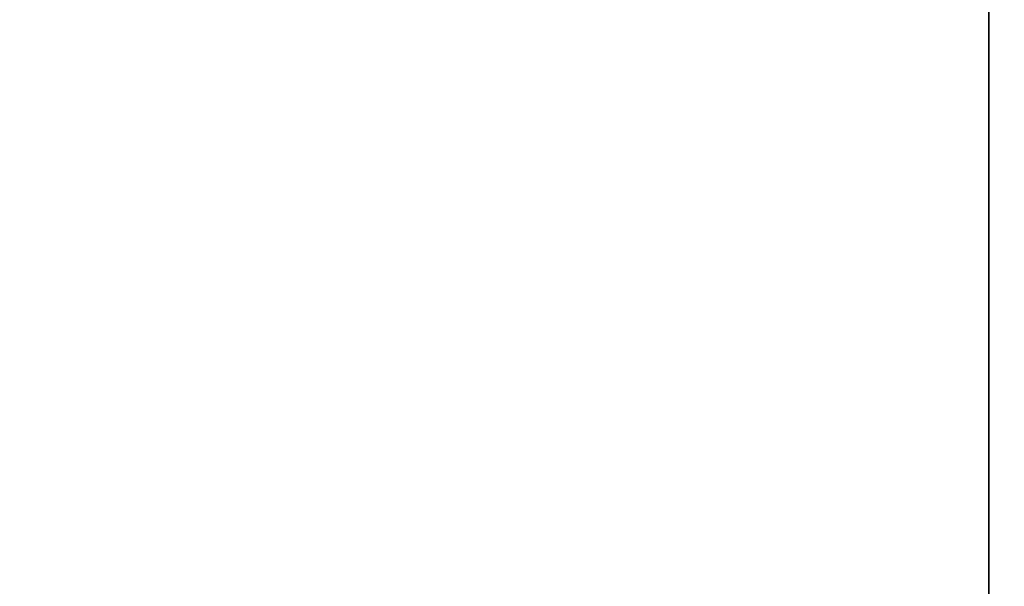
# Model space of a CAD drawing. Header units: inches. Extents: x 749 to 1245, y 24 to 374.
# Tile 62 of 145: x 893.03 to 902.03, y 264.46 to 269.64. Entities that reach past the tile are written whole.
import ezdxf

# ---------------------------------------------------------------- set-up
doc = ezdxf.new("R2010")
doc.units = ezdxf.units.IN
doc.header["$LTSCALE"] = 5
doc.header["$MEASUREMENT"] = 0
doc.header["$PDMODE"] = 3
doc.header["$PDSIZE"] = 0.3125
doc.layers.get('Defpoints').update_dxf_attribs({"linetype": 'CONTINUOUS'})
doc.layers.add('AM_0', color=7, linetype='CONTINUOUS', lineweight=30)
doc.layers.add('AM_5_Dimension', color=6, linetype='CONTINUOUS', lineweight=15)
doc.styles.add('AR', font='arialbd.ttf')
doc.styles.add('WHGTXT', font='simplex', dxfattribs={"bigfont": 'whgtxt'})
doc.dimstyles.new("B's_st.$0", dxfattribs={"dimtxt": 2.5, "dimasz": 2.5, "dimexe": 1, "dimexo": 0.5, "dimgap": 0.9, "dimtad": 1, "dimzin": 9, "dimdsep": 46, "dimtxsty": 'WHGTXT', "dimcen": 0, "dimclrd": 256, "dimclre": 256, "dimclrt": 256, "dimadec": 1, "dimazin": 2, "dimtp": 0.01, "dimtm": 0.01, "dimtfac": 1, "dimtmove": 0, "dimatfit": 3, "dimfxl": 1, "dimtolj": 1, "dimarcsym": 0})

# ---------------------------------------------------------------- blocks, each defined once
blk = doc.blocks.new('*D8')
at = {"layer": 'AM_5_Dimension', "linetype": 'ByBlock', "lineweight": -2, "transparency": 16777216}
for p, q in [((839.8862, 264.9786), (839.8862, 306.7795)), ((911.8862, 264.9786), (911.8862, 306.7795)), ((843.8862, 306.3795), (907.8862, 306.3795))]:
    blk.add_line(p, q, dxfattribs=at)
at = {"layer": 'AM_5_Dimension', "transparency": 16777216}
for points in [[(843.8862, 307.0462), (843.8862, 305.7128), (839.8862, 306.3795)], [(907.8862, 307.0462), (907.8862, 305.7128), (911.8862, 306.3795)]]:
    blk.add_solid(points, dxfattribs=at)
at = {"layer": 'Defpoints', "color": 0, "transparency": 16777216}
for p in [(911.8862, 306.3795), (839.8862, 264.7786), (911.8862, 264.7786)]:
    blk.add_point(p, dxfattribs=at)
at = {"layer": 'AM_5_Dimension', "transparency": 16777216, "insert": (875.8862, 309.7511), "char_height": 4, "attachment_point": 5, "style": 'AR'}
blk.add_mtext("\\A1;72 [2.83'']", dxfattribs=at)

msp = doc.modelspace()

# ---------------------------------------------------------------- linework, layer by layer
at = {"layer": 'AM_0', "color": 7, "linetype": 'Continuous'}
msp.add_line((901.8862, 239.9986), (901.8862, 284.9984), dxfattribs=at)
msp.add_line((901.8862, 239.9986), (901.8862, 284.9984), dxfattribs=at)
msp.add_lwpolyline([(849.8863, 284.9984), (901.8862, 284.9984), (901.8862, 239.9986), (849.8863, 239.9986)], close=True, dxfattribs=at)

# ---------------------------------------------------------------- dimensions: what is measured, and where the dimension line sits
at = {"layer": 'AM_5_Dimension'}
dim = msp.add_linear_dim(base=(911.8862, 306.3795), p1=(839.8862, 264.7786), p2=(911.8862, 264.7786), dimstyle="B's_st.$0", override={"dimscale": 0.4, "dimtxt": 10, "dimasz": 10, "dimgap": 2, "dimdec": 1, "dimtxsty": 'AR', "dimtdec": 1, "dimarcsym": 1}, dxfattribs=at)
dim.commit()
dim.dimension.update_dxf_attribs({"geometry": '*D8', "text_midpoint": (875.8862, 309.7511)})

doc.saveas('drawing.dxf')
